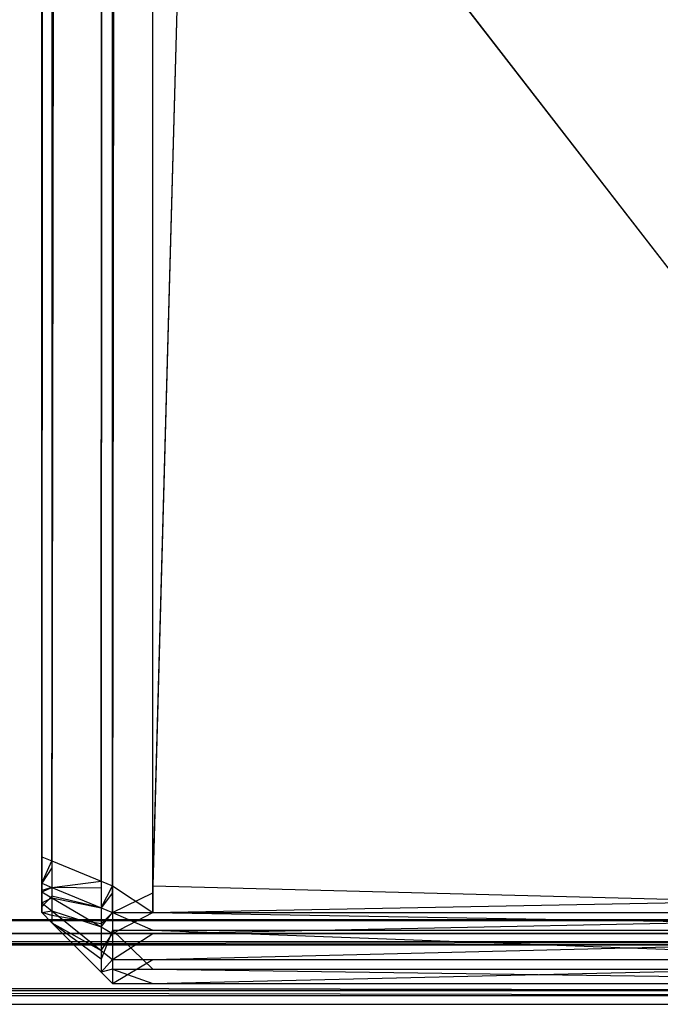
# Model space of a CAD drawing. Extents: x 0 to 0.418, y -0.27 to 0.
# Tile 41 of 70: x 0.40895 to 0.41348, y -0.27 to -0.26305. Entities that reach past the tile are written whole.
import ezdxf

# ---------------------------------------------------------------- set-up
doc = ezdxf.new("R2010")
doc.units = 0
for name, color, linetype in [('L0_KORPUS_1___REPLACEMTFOREMPTY', 7, 'CONTINUOUS'), ('L1_KORPUS_0___REPLACEMTFOREMPTY', 7, 'CONTINUOUS'), ('L3_SW_OHNE_EMOTION_4___REPLACEM', 7, 'CONTINUOUS')]:
    doc.layers.add(name, color=color, linetype=linetype)

msp = doc.modelspace()

# ---------------------------------------------------------------- linework, layer by layer
at = {"layer": 'L0_KORPUS_1___REPLACEMTFOREMPTY', "color": 8}
for points, invisible_edges in [([(0.41709, -0.000742), (0.209, -0.269406), (0.209, -0.000742), (0.41709, -0.000742)], 13), ([(0.209, -0.269406), (0.41709, -0.000742), (0.417094, -0.269406), (0.209, -0.269406)], 10), ([(0.417094, -0.269405, 0.007694), (0.209, -0.000743, 0.007694), (0.209, -0.269405, 0.007694), (0.417094, -0.269405, 0.007694)], 13), ([(0.209, -0.000743, 0.007694), (0.417094, -0.269405, 0.007694), (0.41709, -0.000743, 0.007694), (0.209, -0.000743, 0.007694)], 10), ([(0.417094, -0.2695, 0.007694), (0.209, -0.269405, 0.007694), (0.209, -0.2695, 0.007694), (0.417094, -0.2695, 0.007694)], 13), ([(0.209, -0.269405, 0.007694), (0.417094, -0.2695, 0.007694), (0.417094, -0.269405, 0.007694), (0.209, -0.269405, 0.007694)], 14), ([(0.417094, -0.269406), (0.209, -0.2695), (0.209, -0.269406), (0.417094, -0.269406)], 13), ([(0.209, -0.2695), (0.417094, -0.269406), (0.417094, -0.2695), (0.209, -0.2695)], 14), ([(0.417127, -0.26958, 0.00008), (0.209, -0.2695), (0.417094, -0.2695), (0.417127, -0.26958, 0.00008)], 13), ([(0.209, -0.2695), (0.417127, -0.26958, 0.00008), (0.209, -0.26958, 0.00008), (0.209, -0.2695)], 14), ([(0.417094, -0.2695, 0.007694), (0.209, -0.269557, 0.007637), (0.417117, -0.269557, 0.007637), (0.417094, -0.2695, 0.007694)], 13), ([(0.209, -0.269557, 0.007637), (0.417094, -0.2695, 0.007694), (0.209, -0.2695, 0.007694), (0.209, -0.269557, 0.007637)], 14), ([(0.417117, -0.269557, 0.007637), (0.209, -0.269901, 0.007293), (0.41726, -0.269901, 0.007293), (0.417117, -0.269557, 0.007637)], 13), ([(0.209, -0.269901, 0.007293), (0.417117, -0.269557, 0.007637), (0.209, -0.269557, 0.007637), (0.209, -0.269901, 0.007293)], 14), ([(0.417274, -0.269936, 0.000436), (0.209, -0.26958, 0.00008), (0.417127, -0.26958, 0.00008), (0.417274, -0.269936, 0.000436)], 13), ([(0.209, -0.26958, 0.00008), (0.417274, -0.269936, 0.000436), (0.209, -0.269936, 0.000436), (0.209, -0.26958, 0.00008)], 14), ([(0.41726, -0.269901, 0.007293), (0.209, -0.27, 0.007194), (0.417301, -0.27, 0.007194), (0.41726, -0.269901, 0.007293)], 13), ([(0.209, -0.27, 0.007194), (0.41726, -0.269901, 0.007293), (0.209, -0.269901, 0.007293), (0.209, -0.27, 0.007194)], 14), ([(0.417274, -0.269936, 0.000436), (0.209, -0.27, 0.0005), (0.209, -0.269936, 0.000436), (0.417274, -0.269936, 0.000436)], 13), ([(0.209, -0.27, 0.0005), (0.417274, -0.269936, 0.000436), (0.417301, -0.27, 0.0005), (0.209, -0.27, 0.0005)], 14), ([(0.417301, -0.27, 0.000566), (0.209, -0.27, 0.0005), (0.417301, -0.27, 0.0005), (0.417301, -0.27, 0.000566)], 13), ([(0.209, -0.27, 0.0005), (0.417301, -0.27, 0.000566), (0.209, -0.27, 0.000566), (0.209, -0.27, 0.0005)], 14), ([(0.417301, -0.27, 0.007022), (0.209, -0.27, 0.000566), (0.417301, -0.27, 0.000566), (0.417301, -0.27, 0.007022)], 13), ([(0.209, -0.27, 0.000566), (0.417301, -0.27, 0.007022), (0.209, -0.27, 0.007022), (0.209, -0.27, 0.000566)], 14), ([(0.417301, -0.27, 0.007194), (0.209, -0.27, 0.007022), (0.417301, -0.27, 0.007022), (0.417301, -0.27, 0.007194)], 13), ([(0.209, -0.27, 0.007022), (0.417301, -0.27, 0.007194), (0.209, -0.27, 0.007194), (0.209, -0.27, 0.007022)], 14)]:
    msp.add_3dface(points, dxfattribs=dict(at, invisible_edges=invisible_edges))
at = {"layer": 'L1_KORPUS_0___REPLACEMTFOREMPTY', "color": 8}
for points, invisible_edges in [([(0.417094, -0.269406, 0.356), (0.209, -0.000742, 0.356), (0.209, -0.269406, 0.356), (0.417094, -0.269406, 0.356)], 13), ([(0.209, -0.000742, 0.356), (0.417094, -0.269406, 0.356), (0.41709, -0.000742, 0.356), (0.209, -0.000742, 0.356)], 10), ([(0.41709, -0.000743, 0.348306), (0.209, -0.269405, 0.348306), (0.209, -0.000743, 0.348306), (0.41709, -0.000743, 0.348306)], 13), ([(0.209, -0.269405, 0.348306), (0.41709, -0.000743, 0.348306), (0.417094, -0.269405, 0.348306), (0.209, -0.269405, 0.348306)], 10), ([(0.417094, -0.269405, 0.348306), (0.209, -0.2695, 0.348306), (0.209, -0.269405, 0.348306), (0.417094, -0.269405, 0.348306)], 13), ([(0.209, -0.2695, 0.348306), (0.417094, -0.269405, 0.348306), (0.417094, -0.2695, 0.348306), (0.209, -0.2695, 0.348306)], 14), ([(0.417094, -0.2695, 0.356), (0.209, -0.269406, 0.356), (0.209, -0.2695, 0.356), (0.417094, -0.2695, 0.356)], 13), ([(0.209, -0.269406, 0.356), (0.417094, -0.2695, 0.356), (0.417094, -0.269406, 0.356), (0.209, -0.269406, 0.356)], 14), ([(0.417094, -0.2695, 0.356), (0.209, -0.26958, 0.35592), (0.417127, -0.26958, 0.35592), (0.417094, -0.2695, 0.356)], 13), ([(0.209, -0.26958, 0.35592), (0.417094, -0.2695, 0.356), (0.209, -0.2695, 0.356), (0.209, -0.26958, 0.35592)], 14), ([(0.417117, -0.269557, 0.348363), (0.209, -0.2695, 0.348306), (0.417094, -0.2695, 0.348306), (0.417117, -0.269557, 0.348363)], 13), ([(0.209, -0.2695, 0.348306), (0.417117, -0.269557, 0.348363), (0.209, -0.269557, 0.348363), (0.209, -0.2695, 0.348306)], 14), ([(0.41726, -0.269901, 0.348707), (0.209, -0.269557, 0.348363), (0.417117, -0.269557, 0.348363), (0.41726, -0.269901, 0.348707)], 13), ([(0.209, -0.269557, 0.348363), (0.41726, -0.269901, 0.348707), (0.209, -0.269901, 0.348707), (0.209, -0.269557, 0.348363)], 14), ([(0.417274, -0.269936, 0.355564), (0.209, -0.26958, 0.35592), (0.209, -0.269936, 0.355564), (0.417274, -0.269936, 0.355564)], 13), ([(0.209, -0.26958, 0.35592), (0.417274, -0.269936, 0.355564), (0.417127, -0.26958, 0.35592), (0.209, -0.26958, 0.35592)], 14), ([(0.417301, -0.27, 0.348806), (0.209, -0.269901, 0.348707), (0.41726, -0.269901, 0.348707), (0.417301, -0.27, 0.348806)], 13), ([(0.209, -0.269901, 0.348707), (0.417301, -0.27, 0.348806), (0.209, -0.27, 0.348806), (0.209, -0.269901, 0.348707)], 14), ([(0.417301, -0.27, 0.3555), (0.209, -0.269936, 0.355564), (0.209, -0.27, 0.3555), (0.417301, -0.27, 0.3555)], 13), ([(0.209, -0.269936, 0.355564), (0.417301, -0.27, 0.3555), (0.417274, -0.269936, 0.355564), (0.209, -0.269936, 0.355564)], 14), ([(0.417301, -0.27, 0.355434), (0.209, -0.27, 0.3555), (0.209, -0.27, 0.355434), (0.417301, -0.27, 0.355434)], 13), ([(0.209, -0.27, 0.3555), (0.417301, -0.27, 0.355434), (0.417301, -0.27, 0.3555), (0.209, -0.27, 0.3555)], 14), ([(0.417301, -0.27, 0.348978), (0.209, -0.27, 0.355434), (0.209, -0.27, 0.348978), (0.417301, -0.27, 0.348978)], 13), ([(0.209, -0.27, 0.355434), (0.417301, -0.27, 0.348978), (0.417301, -0.27, 0.355434), (0.209, -0.27, 0.355434)], 14), ([(0.417301, -0.27, 0.348806), (0.209, -0.27, 0.348978), (0.209, -0.27, 0.348806), (0.417301, -0.27, 0.348806)], 13), ([(0.209, -0.27, 0.348978), (0.417301, -0.27, 0.348806), (0.417301, -0.27, 0.348978), (0.209, -0.27, 0.348978)], 14)]:
    msp.add_3dface(points, dxfattribs=dict(at, invisible_edges=invisible_edges))
at = {"layer": 'L3_SW_OHNE_EMOTION_4___REPLACEM', "color": 8}
for points, invisible_edges in [([(0.40918, -0.269036, 0.008124), (0.409528, -0.000755, 0.007776), (0.409528, -0.26918, 0.007776), (0.40918, -0.269036, 0.008124)], 13), ([(0.409528, -0.000755, 0.007776), (0.40918, -0.269036, 0.008124), (0.40918, -0.000899, 0.008124), (0.409528, -0.000755, 0.007776)], 14), ([(0.409528, -0.26918, 0.007776), (0.409608, -0.000722, 0.007696), (0.409608, -0.269213, 0.007696), (0.409528, -0.26918, 0.007776)], 13), ([(0.409608, -0.000722, 0.007696), (0.409528, -0.26918, 0.007776), (0.409528, -0.000755, 0.007776), (0.409608, -0.000722, 0.007696)], 14), ([(0.409893, -0.000722, 0.007696), (0.409608, -0.269213, 0.007696), (0.409608, -0.000722, 0.007696), (0.409893, -0.000722, 0.007696)], 13), ([(0.409608, -0.269213, 0.007696), (0.409893, -0.000722, 0.007696), (0.409893, -0.269213, 0.007696), (0.409608, -0.269213, 0.007696)], 14), ([(0.417255, -0.000722, 0.007696), (0.409893, -0.269213, 0.007696), (0.409893, -0.000722, 0.007696), (0.417255, -0.000722, 0.007696)], 13), ([(0.409893, -0.269213, 0.007696), (0.417255, -0.000722, 0.007696), (0.417255, -0.269213, 0.007696), (0.409893, -0.269213, 0.007696)], 14), ([(0.409528, -0.000809, 0.348228), (0.40918, -0.268988, 0.34788), (0.409528, -0.269132, 0.348228), (0.409528, -0.000809, 0.348228)], 13), ([(0.40918, -0.268988, 0.34788), (0.409528, -0.000809, 0.348228), (0.40918, -0.000953, 0.34788), (0.40918, -0.268988, 0.34788)], 14), ([(0.409608, -0.000776, 0.348308), (0.409528, -0.269132, 0.348228), (0.409608, -0.269165, 0.348308), (0.409608, -0.000776, 0.348308)], 13), ([(0.409528, -0.269132, 0.348228), (0.409608, -0.000776, 0.348308), (0.409528, -0.000809, 0.348228), (0.409528, -0.269132, 0.348228)], 14), ([(0.409608, -0.269165, 0.348308), (0.409893, -0.000776, 0.348308), (0.409608, -0.000776, 0.348308), (0.409608, -0.269165, 0.348308)], 13), ([(0.409893, -0.000776, 0.348308), (0.409608, -0.269165, 0.348308), (0.409893, -0.269165, 0.348308), (0.409893, -0.000776, 0.348308)], 14), ([(0.409893, -0.269165, 0.348308), (0.417255, -0.000776, 0.348308), (0.409893, -0.000776, 0.348308), (0.409893, -0.269165, 0.348308)], 13), ([(0.417255, -0.000776, 0.348308), (0.409893, -0.269165, 0.348308), (0.417255, -0.269165, 0.348308), (0.417255, -0.000776, 0.348308)], 14), ([(0.409109, -0.269006, 0.008196), (0.40918, -0.000899, 0.008124), (0.40918, -0.269036, 0.008124), (0.409109, -0.269006, 0.008196)], 13), ([(0.40918, -0.000899, 0.008124), (0.409109, -0.269006, 0.008196), (0.409109, -0.000928, 0.008196), (0.40918, -0.000899, 0.008124)], 14), ([(0.409109, -0.000928, 0.008414), (0.409109, -0.269006, 0.008196), (0.409109, -0.269006, 0.008414), (0.409109, -0.000928, 0.008414)], 13), ([(0.409109, -0.269006, 0.008196), (0.409109, -0.000928, 0.008414), (0.409109, -0.000928, 0.008196), (0.409109, -0.269006, 0.008196)], 14), ([(0.409109, -0.269006, 0.008414), (0.409109, -0.268959, 0.34759), (0.409109, -0.000928, 0.008414), (0.409109, -0.269006, 0.008414)], 13), ([(0.409109, -0.000928, 0.008414), (0.409109, -0.268959, 0.34759), (0.409109, -0.000983, 0.34759), (0.409109, -0.000928, 0.008414)], 10), ([(0.40918, -0.000953, 0.34788), (0.409109, -0.268959, 0.347808), (0.40918, -0.268988, 0.34788), (0.40918, -0.000953, 0.34788)], 13), ([(0.409109, -0.268959, 0.347808), (0.40918, -0.000953, 0.34788), (0.409109, -0.000983, 0.347808), (0.409109, -0.268959, 0.347808)], 14), ([(0.409109, -0.000983, 0.347808), (0.409109, -0.268959, 0.34759), (0.409109, -0.268959, 0.347808), (0.409109, -0.000983, 0.347808)], 13), ([(0.409109, -0.268959, 0.34759), (0.409109, -0.000983, 0.347808), (0.409109, -0.000983, 0.34759), (0.409109, -0.268959, 0.34759)], 14), ([(0.409109, -0.269146, 0.347808), (0.40918, -0.268988, 0.34788), (0.409109, -0.268959, 0.347808), (0.409109, -0.269146, 0.347808)], 14), ([(0.409109, -0.268959, 0.347808), (0.409109, -0.269056, 0.34759), (0.409109, -0.269146, 0.347808), (0.409109, -0.268959, 0.347808)], 13), ([(0.409109, -0.269056, 0.34759), (0.409109, -0.268959, 0.347808), (0.409109, -0.268959, 0.34759), (0.409109, -0.269056, 0.34759)], 14), ([(0.409109, -0.269056, 0.008414), (0.409109, -0.269056, 0.34759), (0.409109, -0.268959, 0.34759), (0.409109, -0.269056, 0.008414)], 13), ([(0.409109, -0.269056, 0.008414), (0.409109, -0.268959, 0.34759), (0.409109, -0.269006, 0.008414), (0.409109, -0.269056, 0.008414)], 10), ([(0.40918, -0.268988, 0.34788), (0.409109, -0.269146, 0.347808), (0.40918, -0.269176, 0.34788), (0.40918, -0.268988, 0.34788)], 13), ([(0.40918, -0.269176, 0.34788), (0.409528, -0.269132, 0.348228), (0.40918, -0.268988, 0.34788), (0.40918, -0.269176, 0.34788)], 14), ([(0.40918, -0.269036, 0.008124), (0.409109, -0.269146, 0.008196), (0.409109, -0.269006, 0.008196), (0.40918, -0.269036, 0.008124)], 14), ([(0.409109, -0.269056, 0.008414), (0.409109, -0.269006, 0.008196), (0.409109, -0.269146, 0.008196), (0.409109, -0.269056, 0.008414)], 13), ([(0.409109, -0.269006, 0.008196), (0.409109, -0.269056, 0.008414), (0.409109, -0.269006, 0.008414), (0.409109, -0.269006, 0.008196)], 14), ([(0.409109, -0.269146, 0.008196), (0.40918, -0.269036, 0.008124), (0.40918, -0.269176, 0.008124), (0.409109, -0.269146, 0.008196)], 13), ([(0.409109, -0.269146, 0.008196), (0.409109, -0.269075, 0.008434), (0.409109, -0.269056, 0.008414), (0.409109, -0.269146, 0.008196)], 14), ([(0.409109, -0.269079, 0.347566), (0.409109, -0.269146, 0.347808), (0.409109, -0.269056, 0.34759), (0.409109, -0.269079, 0.347566)], 14), ([(0.409109, -0.269075, 0.008434), (0.409109, -0.269079, 0.347566), (0.409109, -0.269056, 0.34759), (0.409109, -0.269075, 0.008434)], 13), ([(0.409109, -0.269075, 0.008434), (0.409109, -0.269056, 0.34759), (0.409109, -0.269056, 0.008414), (0.409109, -0.269075, 0.008434)], 10), ([(0.409528, -0.26918, 0.007776), (0.40918, -0.269176, 0.008124), (0.40918, -0.269036, 0.008124), (0.409528, -0.26918, 0.007776)], 14), ([(0.409109, -0.269075, 0.008434), (0.409109, -0.269146, 0.008196), (0.409109, -0.269197, 0.008247), (0.409109, -0.269075, 0.008434)], 13), ([(0.409109, -0.269197, 0.008247), (0.409109, -0.269119, 0.008478), (0.409109, -0.269075, 0.008434), (0.409109, -0.269197, 0.008247)], 14), ([(0.409109, -0.269119, 0.008478), (0.409109, -0.269108, 0.347537), (0.409109, -0.269075, 0.008434), (0.409109, -0.269119, 0.008478)], 13), ([(0.409109, -0.269075, 0.008434), (0.409109, -0.269108, 0.347537), (0.409109, -0.269079, 0.347566), (0.409109, -0.269075, 0.008434)], 10), ([(0.409109, -0.269108, 0.347537), (0.409109, -0.269207, 0.347747), (0.409109, -0.269079, 0.347566), (0.409109, -0.269108, 0.347537)], 14), ([(0.409109, -0.269146, 0.347808), (0.409109, -0.269079, 0.347566), (0.409109, -0.269207, 0.347747), (0.409109, -0.269146, 0.347808)], 13), ([(0.409109, -0.269134, 0.347511), (0.409109, -0.269283, 0.347671), (0.409109, -0.269108, 0.347537), (0.409109, -0.269134, 0.347511)], 14), ([(0.409109, -0.269207, 0.347747), (0.409109, -0.269108, 0.347537), (0.409109, -0.269283, 0.347671), (0.409109, -0.269207, 0.347747)], 13), ([(0.409109, -0.269108, 0.347537), (0.409109, -0.269134, 0.347367), (0.409109, -0.269134, 0.347511), (0.409109, -0.269108, 0.347537)], 13), ([(0.409109, -0.269134, 0.347367), (0.409109, -0.269108, 0.347537), (0.409109, -0.269134, 0.008621), (0.409109, -0.269134, 0.347367)], 10), ([(0.409109, -0.269134, 0.008621), (0.409109, -0.269108, 0.347537), (0.409109, -0.269134, 0.008493), (0.409109, -0.269134, 0.008621)], 13), ([(0.409109, -0.269134, 0.008493), (0.409109, -0.269108, 0.347537), (0.409109, -0.269119, 0.008478), (0.409109, -0.269134, 0.008493)], 10), ([(0.409109, -0.269119, 0.008478), (0.409109, -0.269197, 0.008247), (0.409109, -0.269311, 0.008361), (0.409109, -0.269119, 0.008478)], 13), ([(0.409109, -0.269311, 0.008361), (0.409109, -0.269134, 0.008493), (0.409109, -0.269119, 0.008478), (0.409109, -0.269311, 0.008361)], 14), ([(0.409109, -0.269283, 0.347671), (0.409109, -0.269134, 0.347511), (0.409109, -0.269353, 0.347601), (0.409109, -0.269283, 0.347671)], 13), ([(0.409109, -0.269134, 0.008621), (0.409109, -0.269353, 0.008403), (0.409109, -0.269353, 0.008621), (0.409109, -0.269134, 0.008621)], 13), ([(0.409109, -0.269353, 0.008403), (0.409109, -0.269134, 0.008621), (0.409109, -0.269134, 0.008493), (0.409109, -0.269353, 0.008403)], 14), ([(0.409109, -0.269134, 0.347511), (0.409109, -0.269353, 0.347367), (0.409109, -0.269353, 0.347601), (0.409109, -0.269134, 0.347511)], 13), ([(0.409109, -0.269353, 0.347367), (0.409109, -0.269134, 0.347511), (0.409109, -0.269134, 0.347367), (0.409109, -0.269353, 0.347367)], 14), ([(0.409109, -0.269134, 0.008493), (0.409109, -0.269311, 0.008361), (0.409109, -0.269353, 0.008403), (0.409109, -0.269134, 0.008493)], 13), ([(0.409109, -0.269134, 0.347367), (0.409109, -0.269353, 0.008621), (0.409109, -0.269353, 0.347367), (0.409109, -0.269134, 0.347367)], 13), ([(0.409109, -0.269353, 0.008621), (0.409109, -0.269134, 0.347367), (0.409109, -0.269134, 0.008621), (0.409109, -0.269353, 0.008621)], 14), ([(0.40918, -0.269176, 0.008124), (0.409109, -0.269197, 0.008247), (0.409109, -0.269146, 0.008196), (0.40918, -0.269176, 0.008124)], 14), ([(0.409109, -0.269207, 0.347747), (0.40918, -0.269176, 0.34788), (0.409109, -0.269146, 0.347808), (0.409109, -0.269207, 0.347747)], 14), ([(0.409109, -0.269197, 0.008247), (0.40918, -0.269176, 0.008124), (0.40918, -0.269237, 0.008186), (0.409109, -0.269197, 0.008247)], 13), ([(0.40918, -0.269176, 0.34788), (0.409109, -0.269207, 0.347747), (0.40918, -0.269249, 0.347806), (0.40918, -0.269176, 0.34788)], 13), ([(0.40918, -0.269237, 0.008186), (0.409109, -0.269311, 0.008361), (0.409109, -0.269197, 0.008247), (0.40918, -0.269237, 0.008186)], 14), ([(0.409528, -0.269132, 0.348228), (0.40918, -0.269176, 0.34788), (0.409528, -0.26932, 0.348228), (0.409528, -0.269132, 0.348228)], 13), ([(0.409528, -0.26932, 0.007776), (0.40918, -0.269237, 0.008186), (0.40918, -0.269176, 0.008124), (0.409528, -0.26932, 0.007776)], 14), ([(0.40918, -0.269249, 0.347806), (0.409528, -0.26932, 0.348228), (0.40918, -0.269176, 0.34788), (0.40918, -0.269249, 0.347806)], 14), ([(0.40918, -0.269176, 0.008124), (0.409528, -0.26918, 0.007776), (0.409528, -0.26932, 0.007776), (0.40918, -0.269176, 0.008124)], 13), ([(0.409528, -0.26932, 0.348228), (0.409608, -0.269165, 0.348308), (0.409528, -0.269132, 0.348228), (0.409528, -0.26932, 0.348228)], 14), ([(0.409608, -0.269165, 0.348308), (0.409528, -0.26932, 0.348228), (0.409608, -0.269353, 0.348308), (0.409608, -0.269165, 0.348308)], 13), ([(0.409608, -0.269213, 0.007696), (0.409528, -0.26932, 0.007776), (0.409528, -0.26918, 0.007776), (0.409608, -0.269213, 0.007696)], 14), ([(0.409893, -0.269353, 0.348308), (0.409608, -0.269165, 0.348308), (0.409608, -0.269353, 0.348308), (0.409893, -0.269353, 0.348308)], 13), ([(0.409608, -0.269165, 0.348308), (0.409893, -0.269353, 0.348308), (0.409893, -0.269165, 0.348308), (0.409608, -0.269165, 0.348308)], 14), ([(0.417255, -0.269353, 0.348308), (0.409893, -0.269165, 0.348308), (0.409893, -0.269353, 0.348308), (0.417255, -0.269353, 0.348308)], 13), ([(0.409893, -0.269165, 0.348308), (0.417255, -0.269353, 0.348308), (0.417255, -0.269165, 0.348308), (0.409893, -0.269165, 0.348308)], 14), ([(0.409109, -0.269283, 0.347671), (0.40918, -0.269249, 0.347806), (0.409109, -0.269207, 0.347747), (0.409109, -0.269283, 0.347671)], 14), ([(0.409109, -0.269311, 0.008361), (0.40918, -0.269237, 0.008186), (0.40918, -0.269374, 0.008323), (0.409109, -0.269311, 0.008361)], 13), ([(0.40918, -0.269249, 0.347806), (0.409109, -0.269283, 0.347671), (0.40918, -0.26934, 0.347714), (0.40918, -0.269249, 0.347806)], 13), ([(0.40918, -0.269237, 0.008186), (0.409528, -0.26932, 0.007776), (0.409528, -0.269431, 0.007887), (0.40918, -0.269237, 0.008186)], 13), ([(0.409528, -0.269431, 0.007887), (0.40918, -0.269374, 0.008323), (0.40918, -0.269237, 0.008186), (0.409528, -0.269431, 0.007887)], 14), ([(0.40918, -0.26934, 0.347714), (0.409528, -0.269454, 0.348094), (0.40918, -0.269249, 0.347806), (0.40918, -0.26934, 0.347714)], 14), ([(0.409528, -0.26932, 0.348228), (0.40918, -0.269249, 0.347806), (0.409528, -0.269454, 0.348094), (0.409528, -0.26932, 0.348228)], 13), ([(0.409528, -0.26932, 0.007776), (0.409608, -0.269213, 0.007696), (0.409608, -0.269353, 0.007696), (0.409528, -0.26932, 0.007776)], 13), ([(0.409893, -0.269213, 0.007696), (0.409608, -0.269353, 0.007696), (0.409608, -0.269213, 0.007696), (0.409893, -0.269213, 0.007696)], 13), ([(0.409608, -0.269353, 0.007696), (0.409893, -0.269213, 0.007696), (0.409893, -0.269353, 0.007696), (0.409608, -0.269353, 0.007696)], 14), ([(0.417255, -0.269213, 0.007696), (0.409893, -0.269353, 0.007696), (0.409893, -0.269213, 0.007696), (0.417255, -0.269213, 0.007696)], 13), ([(0.409893, -0.269353, 0.007696), (0.417255, -0.269213, 0.007696), (0.417255, -0.269353, 0.007696), (0.409893, -0.269353, 0.007696)], 14), ([(0.409109, -0.269353, 0.347601), (0.40918, -0.26934, 0.347714), (0.409109, -0.269283, 0.347671), (0.409109, -0.269353, 0.347601)], 14), ([(0.40918, -0.269374, 0.008323), (0.409109, -0.269353, 0.008403), (0.409109, -0.269311, 0.008361), (0.40918, -0.269374, 0.008323)], 14), ([(0.409608, -0.269353, 0.007696), (0.409528, -0.269431, 0.007887), (0.409528, -0.26932, 0.007776), (0.409608, -0.269353, 0.007696)], 14), ([(0.409528, -0.269454, 0.348094), (0.409608, -0.269353, 0.348308), (0.409528, -0.26932, 0.348228), (0.409528, -0.269454, 0.348094)], 14), ([(0.40918, -0.26934, 0.347714), (0.409109, -0.269353, 0.347601), (0.40918, -0.269424, 0.347631), (0.40918, -0.26934, 0.347714)], 13), ([(0.40918, -0.269424, 0.008592), (0.409109, -0.269353, 0.008403), (0.40918, -0.269424, 0.008373), (0.40918, -0.269424, 0.008592)], 13), ([(0.409109, -0.269353, 0.008403), (0.40918, -0.269424, 0.008592), (0.409109, -0.269353, 0.008621), (0.409109, -0.269353, 0.008403)], 14), ([(0.40918, -0.269424, 0.347396), (0.409109, -0.269353, 0.347601), (0.409109, -0.269353, 0.347367), (0.40918, -0.269424, 0.347396)], 13), ([(0.409109, -0.269353, 0.347601), (0.40918, -0.269424, 0.347396), (0.40918, -0.269424, 0.347631), (0.409109, -0.269353, 0.347601)], 14), ([(0.409109, -0.269353, 0.008403), (0.40918, -0.269374, 0.008323), (0.40918, -0.269424, 0.008373), (0.409109, -0.269353, 0.008403)], 13), ([(0.40918, -0.269424, 0.347396), (0.409109, -0.269353, 0.008621), (0.40918, -0.269424, 0.008592), (0.40918, -0.269424, 0.347396)], 13), ([(0.409109, -0.269353, 0.008621), (0.40918, -0.269424, 0.347396), (0.409109, -0.269353, 0.347367), (0.409109, -0.269353, 0.008621)], 14), ([(0.40918, -0.269424, 0.347631), (0.409528, -0.26962, 0.347928), (0.40918, -0.26934, 0.347714), (0.40918, -0.269424, 0.347631)], 14), ([(0.409528, -0.269454, 0.348094), (0.40918, -0.26934, 0.347714), (0.409528, -0.26962, 0.347928), (0.409528, -0.269454, 0.348094)], 13), ([(0.40918, -0.269374, 0.008323), (0.409528, -0.269431, 0.007887), (0.409528, -0.269681, 0.008138), (0.40918, -0.269374, 0.008323)], 13), ([(0.409528, -0.269681, 0.008138), (0.40918, -0.269424, 0.008373), (0.40918, -0.269374, 0.008323), (0.409528, -0.269681, 0.008138)], 14), ([(0.409528, -0.269431, 0.007887), (0.409608, -0.269353, 0.007696), (0.409608, -0.269476, 0.007819), (0.409528, -0.269431, 0.007887)], 13), ([(0.409608, -0.269353, 0.348308), (0.409528, -0.269454, 0.348094), (0.409608, -0.269501, 0.34816), (0.409608, -0.269353, 0.348308)], 13), ([(0.409893, -0.269476, 0.007819), (0.409608, -0.269353, 0.007696), (0.409893, -0.269353, 0.007696), (0.409893, -0.269476, 0.007819)], 13), ([(0.409608, -0.269353, 0.007696), (0.409893, -0.269476, 0.007819), (0.409608, -0.269476, 0.007819), (0.409608, -0.269353, 0.007696)], 14), ([(0.409893, -0.269353, 0.348308), (0.409608, -0.269501, 0.34816), (0.409893, -0.269501, 0.34816), (0.409893, -0.269353, 0.348308)], 13), ([(0.409608, -0.269501, 0.34816), (0.409893, -0.269353, 0.348308), (0.409608, -0.269353, 0.348308), (0.409608, -0.269501, 0.34816)], 14), ([(0.417255, -0.269476, 0.007819), (0.409893, -0.269353, 0.007696), (0.417255, -0.269353, 0.007696), (0.417255, -0.269476, 0.007819)], 13), ([(0.409893, -0.269353, 0.007696), (0.417255, -0.269476, 0.007819), (0.409893, -0.269476, 0.007819), (0.409893, -0.269353, 0.007696)], 14), ([(0.417255, -0.269353, 0.348308), (0.409893, -0.269501, 0.34816), (0.417255, -0.269501, 0.34816), (0.417255, -0.269353, 0.348308)], 13), ([(0.409893, -0.269501, 0.34816), (0.417255, -0.269353, 0.348308), (0.409893, -0.269353, 0.348308), (0.409893, -0.269501, 0.34816)], 14), ([(0.409528, -0.26962, 0.347928), (0.40918, -0.269424, 0.347631), (0.409528, -0.269772, 0.347775), (0.409528, -0.26962, 0.347928)], 13), ([(0.409528, -0.269772, 0.347541), (0.40918, -0.269424, 0.008592), (0.409528, -0.269772, 0.008448), (0.409528, -0.269772, 0.347541)], 13), ([(0.40918, -0.269424, 0.008592), (0.409528, -0.269772, 0.347541), (0.40918, -0.269424, 0.347396), (0.40918, -0.269424, 0.008592)], 14), ([(0.40918, -0.269424, 0.008373), (0.409528, -0.269681, 0.008138), (0.409528, -0.269772, 0.008229), (0.40918, -0.269424, 0.008373)], 13), ([(0.409528, -0.269772, 0.347541), (0.40918, -0.269424, 0.347631), (0.40918, -0.269424, 0.347396), (0.409528, -0.269772, 0.347541)], 13), ([(0.40918, -0.269424, 0.347631), (0.409528, -0.269772, 0.347541), (0.409528, -0.269772, 0.347775), (0.40918, -0.269424, 0.347631)], 14), ([(0.409528, -0.269772, 0.008448), (0.40918, -0.269424, 0.008373), (0.409528, -0.269772, 0.008229), (0.409528, -0.269772, 0.008448)], 13), ([(0.40918, -0.269424, 0.008373), (0.409528, -0.269772, 0.008448), (0.40918, -0.269424, 0.008592), (0.40918, -0.269424, 0.008373)], 14), ([(0.409608, -0.269476, 0.007819), (0.409528, -0.269681, 0.008138), (0.409528, -0.269431, 0.007887), (0.409608, -0.269476, 0.007819)], 14), ([(0.409528, -0.26962, 0.347928), (0.409608, -0.269501, 0.34816), (0.409528, -0.269454, 0.348094), (0.409528, -0.26962, 0.347928)], 14), ([(0.409528, -0.269681, 0.008138), (0.409608, -0.269476, 0.007819), (0.409608, -0.269752, 0.008096), (0.409528, -0.269681, 0.008138)], 13), ([(0.409893, -0.269752, 0.008096), (0.409608, -0.269476, 0.007819), (0.409893, -0.269476, 0.007819), (0.409893, -0.269752, 0.008096)], 13), ([(0.409608, -0.269476, 0.007819), (0.409893, -0.269752, 0.008096), (0.409608, -0.269752, 0.008096), (0.409608, -0.269476, 0.007819)], 14), ([(0.417255, -0.269752, 0.008096), (0.409893, -0.269476, 0.007819), (0.417255, -0.269476, 0.007819), (0.417255, -0.269752, 0.008096)], 13), ([(0.409893, -0.269476, 0.007819), (0.417255, -0.269752, 0.008096), (0.409893, -0.269752, 0.008096), (0.409893, -0.269476, 0.007819)], 14), ([(0.409608, -0.269501, 0.34816), (0.409528, -0.26962, 0.347928), (0.409608, -0.269684, 0.347976), (0.409608, -0.269501, 0.34816)], 13), ([(0.409893, -0.269501, 0.34816), (0.409608, -0.269684, 0.347976), (0.409893, -0.269684, 0.347976), (0.409893, -0.269501, 0.34816)], 13), ([(0.409608, -0.269684, 0.347976), (0.409893, -0.269501, 0.34816), (0.409608, -0.269501, 0.34816), (0.409608, -0.269684, 0.347976)], 14), ([(0.417255, -0.269501, 0.34816), (0.409893, -0.269684, 0.347976), (0.417255, -0.269684, 0.347976), (0.417255, -0.269501, 0.34816)], 13), ([(0.409893, -0.269684, 0.347976), (0.417255, -0.269501, 0.34816), (0.409893, -0.269501, 0.34816), (0.409893, -0.269684, 0.347976)], 14), ([(0.409528, -0.269772, 0.347775), (0.409608, -0.269684, 0.347976), (0.409528, -0.26962, 0.347928), (0.409528, -0.269772, 0.347775)], 14), ([(0.409608, -0.269752, 0.008096), (0.409528, -0.269772, 0.008229), (0.409528, -0.269681, 0.008138), (0.409608, -0.269752, 0.008096)], 14), ([(0.409608, -0.269684, 0.347976), (0.409528, -0.269772, 0.347775), (0.409608, -0.269852, 0.347808), (0.409608, -0.269684, 0.347976)], 13), ([(0.409893, -0.269684, 0.347976), (0.409608, -0.269852, 0.347808), (0.409893, -0.269852, 0.347808), (0.409893, -0.269684, 0.347976)], 13), ([(0.409608, -0.269852, 0.347808), (0.409893, -0.269684, 0.347976), (0.409608, -0.269684, 0.347976), (0.409608, -0.269852, 0.347808)], 14), ([(0.417255, -0.269684, 0.347976), (0.409893, -0.269852, 0.347808), (0.417255, -0.269852, 0.347808), (0.417255, -0.269684, 0.347976)], 13), ([(0.409893, -0.269852, 0.347808), (0.417255, -0.269684, 0.347976), (0.409893, -0.269684, 0.347976), (0.409893, -0.269852, 0.347808)], 14), ([(0.409528, -0.269772, 0.008229), (0.409608, -0.269752, 0.008096), (0.409608, -0.269852, 0.008196), (0.409528, -0.269772, 0.008229)], 13), ([(0.409893, -0.269852, 0.008196), (0.409608, -0.269752, 0.008096), (0.409893, -0.269752, 0.008096), (0.409893, -0.269852, 0.008196)], 13), ([(0.409608, -0.269752, 0.008096), (0.409893, -0.269852, 0.008196), (0.409608, -0.269852, 0.008196), (0.409608, -0.269752, 0.008096)], 14), ([(0.417255, -0.269852, 0.008196), (0.409893, -0.269752, 0.008096), (0.417255, -0.269752, 0.008096), (0.417255, -0.269852, 0.008196)], 13), ([(0.409893, -0.269752, 0.008096), (0.417255, -0.269852, 0.008196), (0.409893, -0.269852, 0.008196), (0.409893, -0.269752, 0.008096)], 14), ([(0.409608, -0.269852, 0.008414), (0.409528, -0.269772, 0.008229), (0.409608, -0.269852, 0.008196), (0.409608, -0.269852, 0.008414)], 13), ([(0.409528, -0.269772, 0.008229), (0.409608, -0.269852, 0.008414), (0.409528, -0.269772, 0.008448), (0.409528, -0.269772, 0.008229)], 14), ([(0.409608, -0.269852, 0.347574), (0.409528, -0.269772, 0.347775), (0.409528, -0.269772, 0.347541), (0.409608, -0.269852, 0.347574)], 13), ([(0.409528, -0.269772, 0.347775), (0.409608, -0.269852, 0.347574), (0.409608, -0.269852, 0.347808), (0.409528, -0.269772, 0.347775)], 14), ([(0.409608, -0.269852, 0.347574), (0.409528, -0.269772, 0.008448), (0.409608, -0.269852, 0.008414), (0.409608, -0.269852, 0.347574)], 13), ([(0.409528, -0.269772, 0.008448), (0.409608, -0.269852, 0.347574), (0.409528, -0.269772, 0.347541), (0.409528, -0.269772, 0.008448)], 14), ([(0.409893, -0.269852, 0.347808), (0.409608, -0.269852, 0.347574), (0.409893, -0.269852, 0.347574), (0.409893, -0.269852, 0.347808)], 13), ([(0.409608, -0.269852, 0.347574), (0.409893, -0.269852, 0.347808), (0.409608, -0.269852, 0.347808), (0.409608, -0.269852, 0.347574)], 14), ([(0.409893, -0.269852, 0.347574), (0.409608, -0.269852, 0.008414), (0.409893, -0.269852, 0.008414), (0.409893, -0.269852, 0.347574)], 13), ([(0.409608, -0.269852, 0.008414), (0.409893, -0.269852, 0.347574), (0.409608, -0.269852, 0.347574), (0.409608, -0.269852, 0.008414)], 14), ([(0.409893, -0.269852, 0.008414), (0.409608, -0.269852, 0.008196), (0.409893, -0.269852, 0.008196), (0.409893, -0.269852, 0.008414)], 13), ([(0.409608, -0.269852, 0.008196), (0.409893, -0.269852, 0.008414), (0.409608, -0.269852, 0.008414), (0.409608, -0.269852, 0.008196)], 14), ([(0.417255, -0.269852, 0.347808), (0.409893, -0.269852, 0.347574), (0.417255, -0.269852, 0.347574), (0.417255, -0.269852, 0.347808)], 13), ([(0.409893, -0.269852, 0.347574), (0.417255, -0.269852, 0.347808), (0.409893, -0.269852, 0.347808), (0.409893, -0.269852, 0.347574)], 14), ([(0.417255, -0.269852, 0.347574), (0.409893, -0.269852, 0.008414), (0.417255, -0.269852, 0.008414), (0.417255, -0.269852, 0.347574)], 13), ([(0.409893, -0.269852, 0.008414), (0.417255, -0.269852, 0.347574), (0.409893, -0.269852, 0.347574), (0.409893, -0.269852, 0.008414)], 14), ([(0.417255, -0.269852, 0.008414), (0.409893, -0.269852, 0.008196), (0.417255, -0.269852, 0.008196), (0.417255, -0.269852, 0.008414)], 13), ([(0.409893, -0.269852, 0.008196), (0.417255, -0.269852, 0.008414), (0.409893, -0.269852, 0.008414), (0.409893, -0.269852, 0.008196)], 14)]:
    msp.add_3dface(points, dxfattribs=dict(at, invisible_edges=invisible_edges))

doc.saveas('drawing.dxf')
